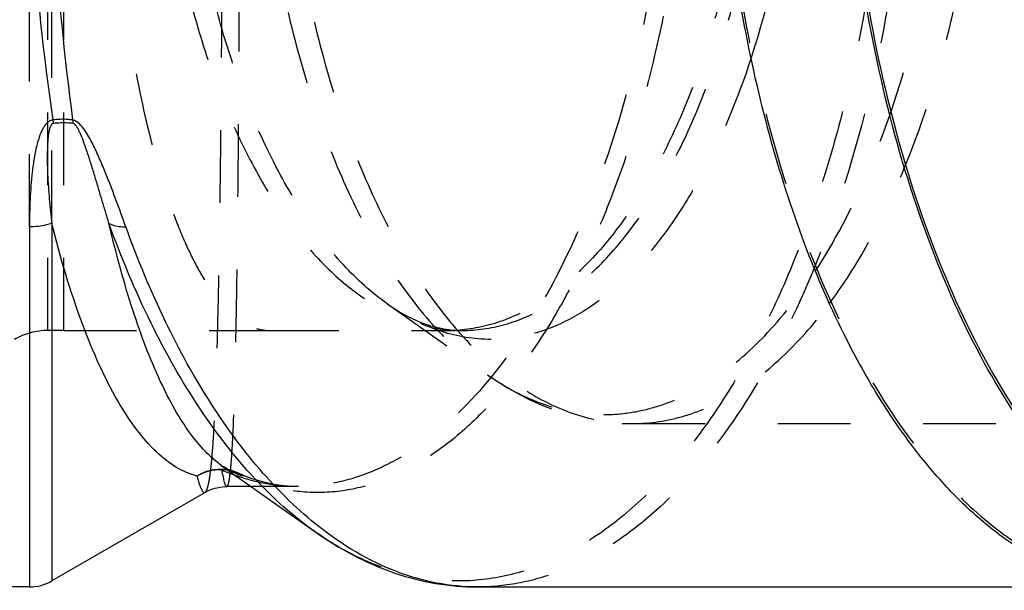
# Model space of a CAD drawing. Header units: millimetres. Extents: x 361 to 636, y 417 to 588.
# Tile 2 of 47: x 467 to 556, y 417 to 468. Entities that reach past the tile are written whole.
import ezdxf

# ---------------------------------------------------------------- set-up
doc = ezdxf.new("R2010")
doc.units = ezdxf.units.MM
doc.header["$LTSCALE"] = 65.185185
doc.linetypes.add('HIDDEN', pattern=[0.2, 0.1, -0.1])
for name, color, linetype in [('FLAECHEN', 7, 'CONTINUOUS'), ('KOERPER', 7, 'CONTINUOUS'), ('KONST.EL_MIT_GEO', 7, 'CONTINUOUS')]:
    doc.layers.add(name, color=color, linetype=linetype)

msp = doc.modelspace()

# ---------------------------------------------------------------- linework, layer by layer
at = {"layer": 'FLAECHEN', "color": 8, "linetype": 'HIDDEN'}
msp.add_open_spline([(489.457, 549.962), (488.977, 549.923), (487.967, 549.647), (486.558, 548.732), (485.201, 547.342), (483.892, 545.488), (482.635, 543.178), (481.439, 540.426), (480.315, 537.249), (478.865, 532.269), (477.352, 525.172), (476.038, 515.803), (475.223, 505.604), (474.947, 494.975), (475.223, 484.346), (476.038, 474.147), (477.352, 464.778), (478.865, 457.681), (480.315, 452.701), (481.439, 449.524), (482.635, 446.772), (483.892, 444.462), (485.201, 442.608), (486.558, 441.218), (487.967, 440.303), (488.977, 440.027), (489.457, 439.988)], degree=3, knots=[0, 0, 0, 0, 0.012225, 0.025998, 0.042182, 0.061252, 0.08344, 0.108818, 0.13735, 0.168923, 0.240422, 0.32132, 0.408916, 0.5, 0.591084, 0.67868, 0.759579, 0.831077, 0.86265, 0.891182, 0.91656, 0.938748, 0.957818, 0.974002, 0.987774, 1, 1, 1, 1], dxfattribs=at)
at = {"layer": 'KOERPER', "color": 8, "linetype": 'HIDDEN'}
for p, q in [((471.289, 439.975), (469.848, 439.975)), ((507.037, 439.975), (505.789, 439.975)), ((492.325, 425.975), (488.112, 425.975))]:
    msp.add_line(p, q, dxfattribs=at)
at = {"layer": 'KOERPER', "color": 7, "linetype": 'Continuous'}
for p, q in [((485.421, 427.878), (493.817, 421.941)), ((483.965, 425.455), (470.206, 417.511)), ((488.112, 425.975), (485.929, 425.975)), ((468.206, 416.975), (385.278, 416.975)), ((508.459, 416.975), (565.661, 416.975))]:
    msp.add_line(p, q, dxfattribs=at)
for points, knots in [([(569.019, 416.675), (567.734, 416.675), (565.12, 416.935), (561.273, 418.093), (557.515, 419.999), (553.884, 422.626), (550.409, 425.943), (547.121, 429.918), (544.046, 434.511), (540.691, 440.631), (537.338, 448.498), (534.294, 458.212), (531.988, 468.71), (529.951, 483.567), (529.589, 498.816), (530.887, 513.916), (532.672, 524.813), (535.229, 535.073), (538.506, 544.48), (542.435, 552.837), (546.937, 559.972), (551.931, 565.738), (557.339, 570.01), (563.073, 572.664), (567.083, 573.275), (569.019, 573.275)], [0, 0, 0, 0, 0.020347, 0.041266, 0.063262, 0.086736, 0.111964, 0.139111, 0.168242, 0.199342, 0.249473, 0.303346, 0.360271, 0.41942, 0.540565, 0.600687, 0.659192, 0.715187, 0.767881, 0.816644, 0.861063, 0.901029, 0.936847, 0.969358, 1, 1, 1, 1]), ([(580.277, 416.675), (579.032, 416.675), (576.501, 416.919), (571.404, 418.403), (566.565, 421.364), (562.201, 425.388), (557.756, 430.559), (552.795, 438.558), (548.014, 449.806), (544.367, 462.638), (541.98, 476.608), (540.939, 491.226), (541.281, 505.977), (542.993, 520.34), (546.013, 533.807), (550.238, 545.912), (555.522, 556.236), (560.86, 563.316), (565.54, 567.644), (569.072, 570.124), (572.718, 571.924), (575.248, 572.667), (576.504, 572.911)], [0, 0, 0, 0, 0.020123, 0.040779, 0.085356, 0.110059, 0.136586, 0.195271, 0.261256, 0.333471, 0.41031, 0.489824, 0.569888, 0.648342, 0.723128, 0.792445, 0.854923, 0.909856, 0.934585, 0.957654, 0.979334, 1, 1, 1, 1]), ([(576.496, 572.608), (575.246, 572.364), (572.725, 571.62), (569.095, 569.823), (565.578, 567.35), (560.918, 563.035), (555.603, 555.979), (550.343, 545.691), (546.137, 533.631), (543.131, 520.216), (541.428, 505.91), (541.09, 491.218), (542.129, 476.659), (544.508, 462.747), (548.142, 449.967), (552.904, 438.767), (557.846, 430.8), (562.273, 425.652), (566.62, 421.645), (571.44, 418.696), (576.516, 417.218), (579.037, 416.975), (580.277, 416.975)], [0, 0, 0, 0, 0.020669, 0.042354, 0.065431, 0.090168, 0.145117, 0.207608, 0.276934, 0.351725, 0.430178, 0.510237, 0.589744, 0.666573, 0.738778, 0.804752, 0.863429, 0.889951, 0.914652, 0.959224, 0.979878, 1, 1, 1, 1])]:
    msp.add_open_spline(points, degree=3, knots=knots, dxfattribs=at)
at = {"layer": 'KOERPER', "color": 8, "linetype": 'HIDDEN'}
msp.add_open_spline([(569.019, 572.975), (567.739, 572.975), (565.135, 572.716), (561.302, 571.562), (557.559, 569.664), (553.942, 567.047), (550.481, 563.742), (547.205, 559.783), (544.141, 555.207), (540.799, 549.111), (537.459, 541.274), (534.427, 531.597), (532.13, 521.139), (530.101, 506.34), (529.74, 491.149), (531.033, 476.107), (532.811, 465.251), (535.359, 455.03), (538.623, 445.659), (542.537, 437.335), (547.022, 430.227), (551.996, 424.483), (557.384, 420.227), (563.096, 417.583), (567.091, 416.975), (569.019, 416.975)], degree=3, knots=[0, 0, 0, 0, 0.020347, 0.041266, 0.063262, 0.086736, 0.111964, 0.139111, 0.168242, 0.199342, 0.249473, 0.303346, 0.360271, 0.41942, 0.540565, 0.600687, 0.659193, 0.715187, 0.767881, 0.816644, 0.861063, 0.901029, 0.936847, 0.969358, 1, 1, 1, 1], dxfattribs=at)
at = {"layer": 'KONST.EL_MIT_GEO', "color": 8, "linetype": 'HIDDEN'}
for p, q in [((469.848, 439.975), (469.848, 549.975)), ((471.289, 439.975), (471.289, 549.975)), ((468.206, 449.27), (468.206, 540.681)), ((470.206, 449.584), (470.206, 540.367)), ((500.335, 442.363), (509.324, 436.006)), ((522.347, 431.625), (592.377, 431.625)), ((486.341, 427.398), (486.36, 427.392)), ((486.894, 427.195), (486.882, 427.2)), ((492.351, 425.975), (492.344, 425.975)), ((508.463, 416.975), (508.459, 416.975))]:
    msp.add_line(p, q, dxfattribs=at)
at = {"layer": 'KONST.EL_MIT_GEO', "color": 7, "linetype": 'Continuous'}
for p, q in [((468.206, 449.27), (468.206, 416.975)), ((470.206, 449.584), (470.206, 417.511)), ((485.422, 427.877), (485.419, 427.879)), ((483.966, 425.455), (483.966, 425.456)), ((485.91, 425.975), (485.91, 425.975)), ((508.459, 416.975), (508.415, 416.975))]:
    msp.add_line(p, q, dxfattribs=at)
at = {"layer": 'KONST.EL_MIT_GEO', "color": 8, "linetype": 'HIDDEN'}
for points in [[(486.36, 427.392), (486.264, 427.423), (486.132, 427.473), (485.99, 427.537), (485.839, 427.615), (485.679, 427.707), (485.514, 427.813), (485.423, 427.877)], [(492.352, 425.975), (491.771, 425.988), (491.044, 426.043), (490.324, 426.14), (489.609, 426.278), (488.899, 426.458), (488.192, 426.679), (487.489, 426.94), (486.894, 427.195)]]:
    msp.add_lwpolyline(points, dxfattribs=at)
at = {"layer": 'KONST.EL_MIT_GEO', "color": 7, "linetype": 'Continuous'}
msp.add_lwpolyline([(483.966, 425.455), (484.008, 425.479), (484.274, 425.615), (484.562, 425.735), (484.868, 425.833), (485.185, 425.907), (485.51, 425.955), (485.843, 425.974), (485.909, 425.975)], dxfattribs=at)
for centre, radius, start, end in [((511.422, 465.119), 41.593, 188.6611, 189.09934), ((477.913, 459.607), 5.885, 187.33056, 190.42783), ((485.283, 423.383), 4.086, 87.57832, 119.97588), ((493.011, 444.662), 18.783, 246.28726, 250.41759), ((468.206, 420.975), 4, 270, 300)]:
    msp.add_arc(centre, radius, start, end, dxfattribs=at)
at = {"layer": 'KONST.EL_MIT_GEO', "color": 8, "linetype": 'HIDDEN'}
for centre, radius, start, end in [((512.462, 459.509), 21.002, 234.72999, 236.57586), ((469.848, 433.975), 6, 90, 120), ((503.898, 8321.335), 7881.36, 269.8950148, 270.0137446), ((505.789, 453.724), 13.749, 270.00147, 272.88704), ((505.785, 453.798), 13.823, 272.88684, 274.61137), ((505.781, 453.849), 13.874, 274.61076, 275.16443), ((485.322, 423.824), 3.716, 74.09029, 79.70904), ((485.628, 424.396), 3.072, 76.64239, 82.22359), ((485.632, 424.409), 3.059, 65.86393, 76.64957), ((485.242, 423.552), 4, 65.81943, 74.07286), ((485.31, 423.799), 3.744, 56.54633, 73.70703), ((485.607, 424.369), 3.104, 55.32449, 65.51373)]:
    msp.add_arc(centre, radius, start, end, dxfattribs=at)
for points, knots in [([(508.463, 572.975), (509.744, 572.975), (512.347, 572.715), (516.18, 571.561), (519.923, 569.662), (524.922, 566.042), (530.717, 559.629), (536.526, 549.838), (541.278, 538.018), (544.803, 524.599), (546.973, 510.07), (547.706, 494.975), (546.973, 479.879), (544.803, 465.351), (541.278, 451.931), (536.526, 440.112), (530.717, 430.321), (524.922, 423.908), (519.923, 420.288), (516.179, 418.389), (512.347, 417.235), (509.744, 416.975), (508.463, 416.975)], [0, 0, 0, 0, 0.02035, 0.041273, 0.063274, 0.086752, 0.139046, 0.199228, 0.266919, 0.340873, 0.419282, 0.5, 0.580719, 0.659128, 0.733081, 0.800772, 0.860954, 0.913248, 0.936726, 0.958727, 0.97965, 1, 1, 1, 1]), ([(493.817, 568.009), (495.211, 568.995), (498.086, 570.679), (502.73, 572.215), (507.458, 572.615), (512.169, 571.861), (516.772, 569.982), (521.196, 567.031), (525.388, 563.066), (529.301, 558.148), (532.888, 552.346), (536.104, 545.74), (538.904, 538.421), (542.096, 527.635), (544.755, 513.085), (545.819, 494.975), (544.755, 476.865), (542.096, 462.315), (538.904, 451.529), (536.104, 444.21), (532.888, 437.604), (529.301, 431.802), (525.388, 426.884), (521.196, 422.919), (516.772, 419.968), (512.169, 418.089), (507.458, 417.335), (502.73, 417.735), (498.086, 419.271), (495.211, 420.955), (493.817, 421.941)], [0, 0, 0, 0, 0.023819, 0.046112, 0.067649, 0.089327, 0.112017, 0.13643, 0.163054, 0.192156, 0.223817, 0.257971, 0.294439, 0.332952, 0.41468, 0.5, 0.58532, 0.667048, 0.705561, 0.742029, 0.776183, 0.807844, 0.836946, 0.86357, 0.887983, 0.910673, 0.932351, 0.953888, 0.976181, 1, 1, 1, 1]), ([(483.966, 425.456), (484.023, 425.489), (484.121, 425.65), (484.226, 425.968), (484.331, 426.446), (484.429, 427.077), (484.522, 427.867), (484.648, 429.228), (484.785, 431.31), (484.922, 434.251), (485.043, 437.762), (485.148, 441.812), (485.239, 446.364), (485.318, 451.377), (485.409, 458.843), (485.49, 468.941), (485.545, 481.706), (485.563, 494.975), (485.545, 508.244), (485.49, 521.009), (485.409, 531.107), (485.318, 538.573), (485.239, 543.586), (485.148, 548.138), (485.043, 552.188), (484.922, 555.699), (484.785, 558.64), (484.648, 560.722), (484.522, 562.083), (484.429, 562.873), (484.331, 563.504), (484.226, 563.982), (484.121, 564.3), (484.023, 564.461), (483.966, 564.494)], [0, 0, 0, 0, 0.001419, 0.003818, 0.007301, 0.011893, 0.0176, 0.024417, 0.041341, 0.062541, 0.087842, 0.117022, 0.149819, 0.185931, 0.225023, 0.310656, 0.40349, 0.5, 0.59651, 0.689344, 0.774977, 0.81407, 0.850182, 0.882978, 0.912158, 0.937459, 0.95866, 0.975583, 0.982401, 0.988107, 0.992699, 0.996182, 0.998581, 1, 1, 1, 1]), ([(485.909, 425.975), (485.949, 425.975), (486.004, 426.056), (486.047, 426.168), (486.109, 426.387), (486.175, 426.758), (486.248, 427.329), (486.316, 428.059), (486.41, 429.35), (486.512, 431.355), (486.615, 434.215), (486.706, 437.663), (486.786, 441.667), (486.855, 446.188), (486.915, 451.186), (486.966, 456.612), (487.008, 462.413), (487.054, 470.732), (487.09, 481.622), (487.104, 494.975), (487.09, 508.328), (487.054, 519.218), (487.008, 527.537), (486.966, 533.338), (486.915, 538.764), (486.855, 543.762), (486.786, 548.283), (486.706, 552.287), (486.615, 555.735), (486.512, 558.595), (486.41, 560.6), (486.316, 561.891), (486.248, 562.621), (486.175, 563.192), (486.109, 563.563), (486.047, 563.782), (486.004, 563.894), (485.949, 563.975), (485.909, 563.975)], [0, 0, 0, 0, 0.000877, 0.001675, 0.002749, 0.005748, 0.009901, 0.015212, 0.021675, 0.038014, 0.058791, 0.083829, 0.1129, 0.145736, 0.182026, 0.221423, 0.263547, 0.307989, 0.402074, 0.5, 0.597926, 0.692011, 0.736453, 0.778577, 0.817974, 0.854264, 0.8871, 0.916171, 0.941209, 0.961986, 0.978325, 0.984788, 0.990099, 0.994252, 0.997251, 0.998325, 0.999123, 1, 1, 1, 1]), ([(487.373, 563.028), (488.497, 563.536), (490.832, 564.316), (494.512, 564.65), (498.224, 564.108), (501.895, 562.701), (505.471, 560.459), (508.907, 557.416), (512.166, 553.61), (515.207, 549.086), (517.994, 543.895), (521.416, 535.943), (524.758, 524.75), (527.187, 510.237), (528.011, 494.975), (527.187, 479.713), (524.758, 465.2), (521.416, 454.007), (517.994, 446.055), (515.208, 440.864), (512.166, 436.34), (508.908, 432.534), (505.471, 429.492), (501.895, 427.249), (498.224, 425.842), (494.512, 425.3), (490.832, 425.634), (488.497, 426.414), (487.373, 426.922)], [0, 0, 0, 0, 0.020489, 0.040518, 0.06086, 0.082271, 0.105375, 0.130617, 0.158259, 0.188404, 0.22103, 0.256011, 0.332111, 0.414427, 0.499999, 0.585572, 0.667888, 0.743988, 0.77897, 0.811596, 0.841741, 0.869382, 0.894624, 0.917729, 0.93914, 0.959482, 0.979511, 1, 1, 1, 1]), ([(492.352, 563.975), (493.44, 563.975), (495.659, 563.747), (498.932, 562.743), (502.144, 561.086), (506.463, 557.913), (511.49, 552.271), (516.55, 543.642), (520.709, 533.19), (523.805, 521.293), (525.715, 508.391), (526.36, 494.975), (525.715, 481.559), (523.805, 468.657), (520.709, 456.76), (516.55, 446.307), (511.49, 437.678), (506.463, 432.037), (502.144, 428.863), (498.932, 427.207), (495.659, 426.202), (493.44, 425.975), (492.352, 425.975)], [0, 0, 0, 0, 0.01966, 0.040006, 0.061541, 0.08466, 0.136545, 0.196693, 0.264685, 0.339216, 0.418402, 0.500001, 0.5816, 0.660786, 0.735317, 0.803308, 0.863456, 0.91534, 0.938459, 0.959994, 0.98034, 1, 1, 1, 1]), ([(522.347, 558.325), (521.307, 558.325), (519.192, 558.114), (514.932, 556.833), (510.905, 554.28), (507.292, 550.827), (504.629, 547.61), (502.142, 543.894), (499.427, 538.943), (496.715, 532.578), (494.252, 524.719), (492.387, 516.225), (490.738, 504.204), (490.376, 488.879), (492.198, 473.814), (495.008, 462.533), (497.66, 454.922), (500.838, 448.161), (504.481, 442.388), (508.521, 437.723), (512.897, 434.267), (517.536, 432.119), (520.781, 431.625), (522.347, 431.625)], [0, 0, 0, 0, 0.020351, 0.041276, 0.086616, 0.11185, 0.139003, 0.168141, 0.199248, 0.24939, 0.303276, 0.360214, 0.419376, 0.540549, 0.659115, 0.715122, 0.767828, 0.816602, 0.861032, 0.901007, 0.936833, 0.969351, 1, 1, 1, 1]), ([(509.322, 553.942), (507.724, 552.812), (504.622, 550), (500.606, 544.743), (497.044, 538.341), (494.014, 530.941), (491.581, 522.707), (489.176, 510.697), (488.002, 494.975), (489.176, 479.253), (491.581, 467.243), (494.014, 459.009), (497.044, 451.609), (500.606, 445.207), (504.622, 439.95), (507.724, 437.137), (509.322, 436.007)], [0, 0, 0, 0, 0.045519, 0.096558, 0.153299, 0.215409, 0.282191, 0.352682, 0.5, 0.647318, 0.71781, 0.784591, 0.846702, 0.903442, 0.954481, 1, 1, 1, 1]), ([(507.037, 549.975), (506.134, 549.975), (504.298, 549.792), (500.6, 548.68), (497.103, 546.463), (493.966, 543.465), (491.655, 540.672), (489.495, 537.446), (487.138, 533.147), (484.783, 527.621), (482.645, 520.798), (481.026, 513.424), (479.595, 502.987), (479.28, 489.682), (480.862, 476.603), (483.302, 466.809), (485.604, 460.201), (488.364, 454.331), (491.526, 449.32), (495.034, 445.269), (498.833, 442.268), (502.861, 440.404), (505.678, 439.975), (507.037, 439.975)], [0, 0, 0, 0, 0.020355, 0.041278, 0.086619, 0.111853, 0.139006, 0.168144, 0.19925, 0.249393, 0.303279, 0.360217, 0.419378, 0.540551, 0.659117, 0.715123, 0.767829, 0.816603, 0.861032, 0.901007, 0.936833, 0.969351, 1, 1, 1, 1]), ([(500.334, 442.363), (498.908, 443.371), (496.141, 445.88), (492.557, 450.571), (489.378, 456.282), (486.675, 462.885), (484.504, 470.231), (482.358, 480.947), (481.311, 494.975), (482.358, 509.002), (484.504, 519.718), (486.675, 527.065), (489.378, 533.667), (492.557, 539.379), (496.14, 544.07), (498.908, 546.579), (500.334, 547.587)], [0, 0, 0, 0, 0.045518, 0.096556, 0.153296, 0.215406, 0.282188, 0.35268, 0.5, 0.64732, 0.717812, 0.784593, 0.846704, 0.903444, 0.954482, 1, 1, 1, 1]), ([(540.016, 442.397), (541.135, 443.901), (543.261, 447.188), (547.044, 454.674), (550.737, 465.522), (553.418, 479.811), (554.33, 494.975), (553.418, 510.14), (550.737, 524.428), (547.044, 535.276), (543.261, 542.762), (541.134, 546.049), (540.016, 547.553)], [0, 0, 0, 0, 0.05093, 0.106066, 0.227578, 0.360711, 0.5, 0.639289, 0.772422, 0.893934, 0.94907, 1, 1, 1, 1]), ([(538.759, 445.312), (540.8, 448.437), (544.387, 455.589), (548.154, 467.554), (550.496, 480.909), (551.29, 494.975), (550.496, 509.041), (548.154, 522.396), (544.387, 534.361), (540.8, 541.513), (538.759, 544.638)], [0, 0, 0, 0, 0.108157, 0.230204, 0.362428, 0.5, 0.637572, 0.769796, 0.891843, 1, 1, 1, 1]), ([(537.537, 494.975), (537.537, 489.647), (536.807, 479.305), (534.537, 469.171), (532.982, 464.418)], [0, 0, 0, 0, 0.515858, 1, 1, 1, 1]), ([(531.269, 474.284), (530.337, 469.692), (528.487, 463.097), (524.876, 455.123), (521.872, 450.134), (518.537, 446.031), (514.921, 442.897), (511.079, 440.806), (508.356, 440.151), (507.03, 440.031)], [0, 0, 0, 0, 0.31598, 0.458734, 0.589436, 0.707638, 0.81392, 0.910206, 1, 1, 1, 1]), ([(507.037, 439.975), (508.327, 439.975), (510.991, 440.359), (514.821, 442.034), (518.456, 444.743), (521.84, 448.411), (524.924, 452.965), (527.659, 458.321), (529.995, 464.377), (531.225, 468.689), (531.771, 470.933)], [0, 0, 0, 0, 0.091469, 0.187999, 0.293576, 0.410669, 0.540326, 0.682476, 0.83621, 1, 1, 1, 1]), ([(532.982, 464.418), (531.798, 460.798), (529.692, 455.657), (526.002, 449.604), (523.081, 445.915), (519.943, 442.964), (516.624, 440.801), (513.171, 439.473), (510.794, 439.171), (509.635, 439.171)], [0, 0, 0, 0, 0.31297, 0.453034, 0.581402, 0.698448, 0.805463, 0.904824, 1, 1, 1, 1]), ([(519.749, 432.429), (520.602, 432.429), (522.329, 432.572), (525.804, 433.435), (530.112, 435.662), (534.808, 439.842), (537.485, 443.361), (538.759, 445.312)], [0, 0, 0, 0, 0.107137, 0.216396, 0.448058, 0.707284, 1, 1, 1, 1]), ([(500.334, 442.363), (501.406, 441.605), (503.537, 440.421), (505.949, 439.975), (507.037, 439.975)], [0, 0, 0, 0, 0.546889, 1, 1, 1, 1]), ([(509.635, 439.171), (508.141, 439.171), (505.029, 439.686), (502.229, 441.1), (500.893, 441.981)], [0, 0, 0, 0, 0.482941, 1, 1, 1, 1]), ([(522.347, 431.625), (523.92, 431.625), (527.181, 432.124), (531.841, 434.292), (536.232, 437.779), (538.789, 440.748), (540.016, 442.397)], [0, 0, 0, 0, 0.22035, 0.45425, 0.712115, 1, 1, 1, 1]), ([(471.289, 439.975), (472.807, 439.975), (478.863, 439.975), (484.919, 439.975), (489.457, 439.988)], [0, 0, 0, 0, 0.250675, 1, 1, 1, 1]), ([(509.322, 436.008), (511.241, 434.65), (514.389, 432.977), (518.904, 431.82), (521.203, 431.625), (522.347, 431.625)], [0, 0, 0, 0, 0.506058, 0.753719, 1, 1, 1, 1]), ([(509.324, 436.006), (510.901, 434.891), (513.444, 433.52), (517.063, 432.584), (518.861, 432.429), (519.749, 432.429)], [0, 0, 0, 0, 0.51827, 0.761679, 1, 1, 1, 1]), ([(487.373, 426.922), (487.208, 426.968), (486.517, 427.195), (485.875, 427.557), (485.423, 427.877)], [0, 0, 0, 0, 0.236488, 1, 1, 1, 1]), ([(492.345, 425.975), (491.398, 425.975), (489.482, 426.144), (487.625, 426.642), (486.716, 426.965)], [0, 0, 0, 0, 0.495617, 1, 1, 1, 1])]:
    msp.add_open_spline(points, degree=3, knots=knots, dxfattribs=at)
at = {"layer": 'KONST.EL_MIT_GEO', "color": 7, "linetype": 'Continuous'}
for points, knots in [([(470.304, 531.094), (469.45, 525.296), (468.207, 513.27), (467.599, 494.975), (468.207, 476.681), (469.45, 464.654), (470.303, 458.856)], [0, 0, 0, 0, 0.242663, 0.5, 0.757337, 1, 1, 1, 1]), ([(472.076, 531.094), (471.3, 525.291), (470.171, 513.262), (469.618, 494.975), (470.171, 476.688), (471.3, 464.66), (472.076, 458.856)], [0, 0, 0, 0, 0.242554, 0.5, 0.757446, 1, 1, 1, 1]), ([(470.303, 458.856), (470.184, 458.841), (469.955, 458.752), (469.693, 458.513), (469.492, 458.236), (469.277, 457.845), (469.075, 457.333), (468.829, 456.501), (468.616, 455.45), (468.388, 453.781), (468.239, 451.72), (468.206, 450.079), (468.206, 449.27)], [0, 0, 0, 0, 0.035508, 0.069779, 0.103179, 0.136062, 0.200892, 0.264978, 0.391552, 0.516413, 0.761346, 1, 1, 1, 1]), ([(472.076, 458.856), (471.936, 458.876), (471.347, 458.938), (470.75, 458.914), (470.303, 458.856)], [0, 0, 0, 0, 0.239491, 1, 1, 1, 1]), ([(476.856, 449.27), (476.563, 450.08), (476.117, 451.305), (475.498, 452.942), (475.006, 454.193), (474.477, 455.455), (473.89, 456.72), (473.31, 457.765), (472.729, 458.515), (472.31, 458.822), (472.076, 458.856)], [0, 0, 0, 0, 0.237644, 0.359144, 0.482549, 0.608058, 0.736066, 0.867432, 0.934838, 1, 1, 1, 1]), ([(470.352, 458.542), (470.249, 458.53), (470.097, 458.339), (469.977, 457.967), (469.888, 457.472), (469.835, 456.887), (469.797, 456.109), (469.794, 455.147), (469.83, 454.003), (469.894, 452.874), (470.008, 451.402), (470.121, 450.307), (470.206, 449.584)], [0, 0, 0, 0, 0.03413, 0.067271, 0.132483, 0.197103, 0.261276, 0.3884, 0.513949, 0.637912, 0.760264, 1, 1, 1, 1]), ([(472.125, 458.542), (471.985, 458.559), (471.395, 458.611), (470.8, 458.591), (470.352, 458.542)], [0, 0, 0, 0, 0.238586, 1, 1, 1, 1]), ([(475.341, 449.584), (475.233, 449.943), (475.016, 450.668), (474.688, 451.763), (474.356, 452.876), (474.014, 454.004), (473.72, 454.954), (473.472, 455.722), (473.277, 456.303), (473.069, 456.889), (472.88, 457.377), (472.71, 457.766), (472.567, 458.059), (472.424, 458.298), (472.281, 458.468), (472.18, 458.535), (472.125, 458.542)], [0, 0, 0, 0, 0.117382, 0.23656, 0.357561, 0.480446, 0.605343, 0.668623, 0.732538, 0.7972, 0.862836, 0.89617, 0.930026, 0.964726, 0.982591, 1, 1, 1, 1]), ([(470.206, 449.584), (470.052, 449.531), (469.401, 449.345), (468.719, 449.27), (468.206, 449.27)], [0, 0, 0, 0, 0.240647, 1, 1, 1, 1]), ([(483.242, 426.922), (482.598, 427.084), (481.273, 427.666), (479.452, 429.116), (477.694, 431.156), (476.004, 433.774), (474.39, 436.96), (472.242, 442.218), (470.971, 446.535), (470.206, 449.584)], [0, 0, 0, 0, 0.0736, 0.1578, 0.256198, 0.370795, 0.502517, 0.651579, 1, 1, 1, 1]), ([(493.817, 421.941), (491.873, 423.315), (488.098, 426.722), (483.194, 433.081), (478.831, 440.815), (476.441, 446.542), (475.341, 449.584)], [0, 0, 0, 0, 0.211831, 0.448901, 0.712088, 1, 1, 1, 1]), ([(485.419, 427.879), (484.908, 428.24), (483.893, 429.148), (482.51, 430.852), (481.166, 432.983), (479.33, 436.592), (477.25, 442.148), (475.957, 446.946), (475.341, 449.584)], [0, 0, 0, 0, 0.077241, 0.166813, 0.270034, 0.387553, 0.665847, 1, 1, 1, 1]), ([(475.341, 449.584), (475.441, 449.53), (475.921, 449.327), (476.451, 449.27), (476.856, 449.27)], [0, 0, 0, 0, 0.218947, 1, 1, 1, 1]), ([(494.167, 422.401), (492.353, 423.83), (488.84, 427.258), (484.257, 433.479), (480.164, 440.915), (477.901, 446.379), (476.856, 449.27)], [0, 0, 0, 0, 0.214276, 0.452382, 0.714749, 1, 1, 1, 1]), ([(483.242, 426.922), (483.643, 427.181), (484.544, 427.554), (485.521, 427.565), (485.985, 427.48)], [0, 0, 0, 0, 0.502809, 1, 1, 1, 1]), ([(483.242, 426.922), (483.303, 426.686), (483.394, 426.358), (483.532, 425.964), (483.622, 425.75), (483.709, 425.591), (483.791, 425.486), (483.881, 425.429), (483.943, 425.442), (483.966, 425.455)], [0, 0, 0, 0, 0.423711, 0.588538, 0.722272, 0.825692, 0.900914, 0.953808, 1, 1, 1, 1]), ([(485.457, 427.464), (485.495, 427.247), (485.562, 426.877), (485.679, 426.398), (485.764, 426.127), (485.862, 425.975), (485.909, 425.975)], [0, 0, 0, 0, 0.417506, 0.721221, 0.911834, 1, 1, 1, 1]), ([(493.817, 421.941), (495.996, 420.4), (499.549, 418.5), (504.629, 417.194), (507.192, 416.975), (508.464, 416.975)], [0, 0, 0, 0, 0.510675, 0.756758, 1, 1, 1, 1]), ([(508.415, 416.975), (507.196, 416.978), (504.719, 417.218), (499.735, 418.654), (496.284, 420.734), (494.167, 422.401)], [0, 0, 0, 0, 0.236096, 0.478292, 1, 1, 1, 1])]:
    msp.add_open_spline(points, degree=3, knots=knots, dxfattribs=at)
msp.add_open_spline([(486.044, 427.439), (485.85, 427.466), (485.652, 427.474), (485.456, 427.465)], degree=3, dxfattribs=at)

doc.saveas('drawing.dxf')
